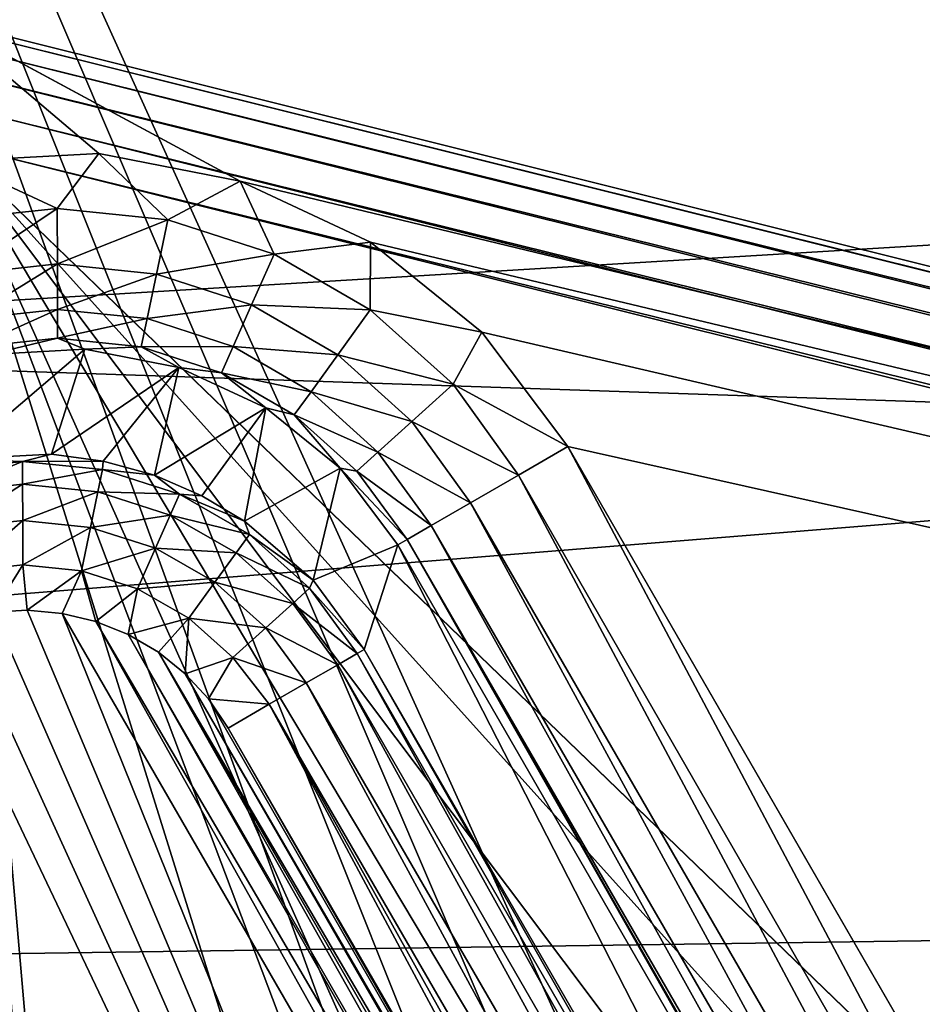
# Model space of a CAD drawing. Header units: millimetres. Extents: x -42.5 to 42.5, y -42.5 to 42.5.
# Tile 117 of 148: x -13 to -10.7, y 28.1 to 30.6. Entities that reach past the tile are written whole.
import ezdxf

# ---------------------------------------------------------------- set-up
doc = ezdxf.new("R2010")
doc.units = ezdxf.units.MM
doc.header["$LTSCALE"] = 127.314815
for name, color, linetype in [('104', 7, 'CONTINUOUS'), ('115', 7, 'CONTINUOUS'), ('118', 7, 'CONTINUOUS'), ('125', 7, 'CONTINUOUS'), ('154', 7, 'CONTINUOUS'), ('155', 7, 'CONTINUOUS'), ('156', 7, 'CONTINUOUS'), ('159', 7, 'CONTINUOUS'), ('160', 7, 'CONTINUOUS'), ('181', 7, 'CONTINUOUS'), ('182', 7, 'CONTINUOUS'), ('47', 7, 'CONTINUOUS'), ('57', 7, 'CONTINUOUS'), ('6', 7, 'CONTINUOUS'), ('9', 7, 'CONTINUOUS')]:
    doc.layers.add(name, color=color, linetype=linetype)

msp = doc.modelspace()

# ---------------------------------------------------------------- linework, layer by layer
at = {"layer": '104', "linetype": 'Continuous'}
for points in [[(-13.155, 30.5799, 33.6), (15.3198, 23.4804, 33.6), (-12.3926, 30.1689, 33.6), (-13.155, 30.5799, 33.6)], [(-12.7524, 30.239, 33.6), (-13.155, 30.5799, 33.6), (-12.3926, 30.1689, 33.6), (-12.7524, 30.239, 33.6)], [(-13.118, 30.2198, 33.6), (-13.155, 30.5799, 33.6), (-12.7524, 30.239, 33.6), (-13.118, 30.2198, 33.6)], [(-12.3926, 30.1689, 33.6), (15.3198, 23.4804, 33.6), (-12.0608, 30.014, 33.6), (-12.3926, 30.1689, 33.6)], [(-12.0608, 30.014, 33.6), (15.3198, 23.4804, 33.6), (-11.7773, 29.7844, 33.6), (-12.0608, 30.014, 33.6)], [(-11.7773, 29.7844, 33.6), (15.3198, 23.4804, 33.6), (-11.5579, 29.4931, 33.6), (-11.7773, 29.7844, 33.6)], [(15.3198, 23.4804, 33.6), (-9.4506, 25.8431, 33.6), (-11.5579, 29.4931, 33.6), (15.3198, 23.4804, 33.6)]]:
    msp.add_3dface(points, dxfattribs=at)
at = {"layer": '115', "linetype": 'Continuous'}
for points in [[(-12.6699, 24.9321, 35.6), (-13.1346, 30.2657, 35.6), (-12.7756, 25.3031, 35.6), (-12.6699, 24.9321, 35.6)], [(-6.2057, 14.7967, 35.6), (-13.1346, 30.2657, 35.6), (-7.1251, 14.3762, 35.6), (-6.2057, 14.7967, 35.6)], [(-4.2964, 15.4592, 35.6), (-13.1346, 30.2657, 35.6), (-6.2057, 14.7967, 35.6), (-4.2964, 15.4592, 35.6)], [(-2.3218, 15.8765, 35.6), (-13.1346, 30.2657, 35.6), (-4.2964, 15.4592, 35.6), (-2.3218, 15.8765, 35.6)], [(-0.3159, 16.0425, 35.6), (-13.1346, 30.2657, 35.6), (-2.3218, 15.8765, 35.6), (-0.3159, 16.0425, 35.6)], [(1.6814, 15.9574, 35.6), (-13.1346, 30.2657, 35.6), (-0.3159, 16.0425, 35.6), (1.6814, 15.9574, 35.6)], [(-8.0228, 13.8958, 35.6), (-13.1346, 30.2657, 35.6), (-12.6699, 24.9321, 35.6), (-8.0228, 13.8958, 35.6)], [(-13.1346, 30.2657, 35.6), (-8.0228, 13.8958, 35.6), (-7.1251, 14.3762, 35.6), (-13.1346, 30.2657, 35.6)], [(15.1864, 23.2044, 35.6), (-13.1346, 30.2657, 35.6), (1.6814, 15.9574, 35.6), (15.1864, 23.2044, 35.6)], [(-12.7756, 25.3031, 35.6), (-13.1346, 30.2657, 35.6), (-12.9669, 25.6376, 35.6), (-12.7756, 25.3031, 35.6)]]:
    msp.add_3dface(points, dxfattribs=at)
at = {"layer": '118', "linetype": 'Continuous'}
for points in [[(-13.0655, 30.5429, 35.3915), (-13.0754, 30.5033, 35.4733), (15.256, 23.4824, 35.3888), (-13.0655, 30.5429, 35.3915)], [(-13.0621, 30.5568, 35.3), (-13.0655, 30.5429, 35.3915), (15.2593, 23.4955, 35.3), (-13.0621, 30.5568, 35.3)], [(15.2593, 23.4955, 35.3), (-13.0655, 30.5429, 35.3915), (15.256, 23.4824, 35.3888), (15.2593, 23.4955, 35.3)], [(-13.0754, 30.5033, 35.4733), (-13.0911, 30.4404, 35.54), (15.2457, 23.4411, 35.4746), (-13.0754, 30.5033, 35.4733)], [(15.256, 23.4824, 35.3888), (-13.0754, 30.5033, 35.4733), (15.2457, 23.4411, 35.4746), (15.256, 23.4824, 35.3888)], [(-13.0911, 30.4404, 35.54), (-13.1115, 30.3584, 35.5844), (15.2288, 23.3734, 35.5443), (-13.0911, 30.4404, 35.54)], [(15.2457, 23.4411, 35.4746), (-13.0911, 30.4404, 35.54), (15.2288, 23.3734, 35.5443), (15.2457, 23.4411, 35.4746)], [(-13.1115, 30.3584, 35.5844), (-13.1346, 30.2657, 35.6), (15.2089, 23.2932, 35.5857), (-13.1115, 30.3584, 35.5844)], [(15.2288, 23.3734, 35.5443), (-13.1115, 30.3584, 35.5844), (15.2089, 23.2932, 35.5857), (15.2288, 23.3734, 35.5443)], [(-13.1346, 30.2657, 35.6), (15.1864, 23.2044, 35.6), (15.2089, 23.2932, 35.5857), (-13.1346, 30.2657, 35.6)]]:
    msp.add_3dface(points, dxfattribs=at)
at = {"layer": '125', "linetype": 'Continuous'}
for points in [[(-13.155, 30.5799, 33.6), (-13.0621, 30.5568, 35.3), (15.2593, 23.4955, 35.3), (-13.155, 30.5799, 33.6)], [(15.3198, 23.4804, 33.6), (-13.155, 30.5799, 33.6), (15.2593, 23.4955, 35.3), (15.3198, 23.4804, 33.6)]]:
    msp.add_3dface(points, dxfattribs=at)
at = {"layer": '154', "linetype": 'Continuous'}
for points in [[(-13.1907, 29.023, 24.8), (-13.1069, 29.0536, 24.8), (-10.8143, 24.03, 24.8), (-13.1907, 29.023, 24.8)], [(-13.1069, 29.0536, 24.8), (-13.0218, 29.0714, 24.8), (-10.8143, 24.03, 24.8), (-13.1069, 29.0536, 24.8)], [(-13.0218, 29.0714, 24.8), (-12.9351, 29.0764, 24.8), (-10.8143, 24.03, 24.8), (-13.0218, 29.0714, 24.8)], [(-12.9351, 29.0764, 24.8), (-12.846, 29.0686, 24.8), (-10.8143, 24.03, 24.8), (-12.9351, 29.0764, 24.8)], [(-10.8143, 24.03, 24.8), (-12.846, 29.0686, 24.8), (-10.4161, 24.8619, 24.8), (-10.8143, 24.03, 24.8)], [(-12.846, 29.0686, 24.8), (-12.7598, 29.0482, 24.8), (-10.4161, 24.8619, 24.8), (-12.846, 29.0686, 24.8)], [(-10.4161, 24.8619, 24.8), (-12.7598, 29.0482, 24.8), (-10.3836, 24.9908, 24.8), (-10.4161, 24.8619, 24.8)], [(-12.7598, 29.0482, 24.8), (-12.6777, 29.0148, 24.8), (-10.3836, 24.9908, 24.8), (-12.7598, 29.0482, 24.8)], [(-12.7487, 25.8179, 24.8), (-13.0631, 26.1431, 24.8), (-13.1907, 29.023, 24.8), (-12.7487, 25.8179, 24.8)], [(-12.5212, 25.4275, 24.8), (-13.1907, 29.023, 24.8), (-10.8143, 24.03, 24.8), (-12.5212, 25.4275, 24.8)], [(-12.5212, 25.4275, 24.8), (-12.7487, 25.8179, 24.8), (-13.1907, 29.023, 24.8), (-12.5212, 25.4275, 24.8)], [(-10.3836, 24.9908, 24.8), (-12.6777, 29.0148, 24.8), (-10.3791, 25.0342, 24.8), (-10.3836, 24.9908, 24.8)], [(-12.6777, 29.0148, 24.8), (-12.6004, 28.9694, 24.8), (-10.3791, 25.0342, 24.8), (-12.6777, 29.0148, 24.8)], [(-10.3799, 25.1221, 24.8), (-12.6004, 28.9694, 24.8), (-10.3933, 25.209, 24.8), (-10.3799, 25.1221, 24.8)], [(-10.3791, 25.0342, 24.8), (-12.6004, 28.9694, 24.8), (-10.3799, 25.1221, 24.8), (-10.3791, 25.0342, 24.8)], [(-12.6004, 28.9694, 24.8), (-12.5326, 28.9149, 24.8), (-10.3933, 25.209, 24.8), (-12.6004, 28.9694, 24.8)], [(-10.3933, 25.209, 24.8), (-12.5326, 28.9149, 24.8), (-10.4048, 25.2512, 24.8), (-10.3933, 25.209, 24.8)], [(-12.5326, 28.9149, 24.8), (-12.4735, 28.8507, 24.8), (-10.4048, 25.2512, 24.8), (-12.5326, 28.9149, 24.8)], [(-12.4735, 28.8507, 24.8), (-12.4228, 28.7767, 24.8), (-10.4048, 25.2512, 24.8), (-12.4735, 28.8507, 24.8)], [(-10.4048, 25.2512, 24.8), (-12.4228, 28.7767, 24.8), (-10.4579, 25.3734, 24.8), (-10.4048, 25.2512, 24.8)]]:
    msp.add_3dface(points, dxfattribs=at)
at = {"layer": '155', "linetype": 'Continuous'}
for points in [[(-12.0942, 28.9667, 25.0739), (-10.1786, 25.5347, 24.9635), (-12.1442, 28.9378, 24.9624), (-12.0942, 28.9667, 25.0739)], [(-12.0766, 28.9768, 25.1895), (-10.1304, 25.5625, 25.0698), (-12.0942, 28.9667, 25.0739), (-12.0766, 28.9768, 25.1895)], [(-10.1304, 25.5625, 25.0698), (-10.1786, 25.5347, 24.9635), (-12.0942, 28.9667, 25.0739), (-10.1304, 25.5625, 25.0698)], [(-10.1116, 25.5734, 25.1896), (-10.1304, 25.5625, 25.0698), (-12.0766, 28.9768, 25.1895), (-10.1116, 25.5734, 25.1896)], [(-12.1442, 28.9378, 24.9624), (-10.2532, 25.4916, 24.8773), (-12.2244, 28.8915, 24.8722), (-12.1442, 28.9378, 24.9624)], [(-10.1786, 25.5347, 24.9635), (-10.2532, 25.4916, 24.8773), (-12.1442, 28.9378, 24.9624), (-10.1786, 25.5347, 24.9635)], [(-12.2244, 28.8915, 24.8722), (-10.3494, 25.4361, 24.8201), (-12.3188, 28.8371, 24.8185), (-12.2244, 28.8915, 24.8722)], [(-10.2532, 25.4916, 24.8773), (-10.3494, 25.4361, 24.8201), (-12.2244, 28.8915, 24.8722), (-10.2532, 25.4916, 24.8773)], [(-10.4579, 25.3734, 24.8), (-12.4228, 28.7767, 24.8), (-12.3188, 28.8371, 24.8185), (-10.4579, 25.3734, 24.8)], [(-10.4028, 25.4053, 24.8051), (-10.4579, 25.3734, 24.8), (-12.3188, 28.8371, 24.8185), (-10.4028, 25.4053, 24.8051)], [(-10.3494, 25.4361, 24.8201), (-10.4028, 25.4053, 24.8051), (-12.3188, 28.8371, 24.8185), (-10.3494, 25.4361, 24.8201)]]:
    msp.add_3dface(points, dxfattribs=at)
at = {"layer": '156', "linetype": 'Continuous'}
for points in [[(-12.9469, 29.4555, 25.0724), (-13.1512, 29.4334, 25.0733), (-13.1168, 29.4609, 25.1877), (-12.9469, 29.4555, 25.0724)], [(-13.1512, 29.4334, 25.0733), (-12.9469, 29.4555, 25.0724), (-13.1388, 29.3767, 24.9618), (-13.1512, 29.4334, 25.0733)], [(-13.1388, 29.3767, 24.9618), (-12.9469, 29.4555, 25.0724), (-12.9466, 29.3973, 24.9612), (-13.1388, 29.3767, 24.9618)], [(-12.873, 29.4738, 25.1854), (-12.9469, 29.4555, 25.0724), (-13.1168, 29.4609, 25.1877), (-12.873, 29.4738, 25.1854)], [(-12.741, 29.456, 25.1851), (-12.9469, 29.4555, 25.0724), (-12.873, 29.4738, 25.1854), (-12.741, 29.456, 25.1851)], [(-12.7428, 29.4351, 25.0719), (-12.9469, 29.4555, 25.0724), (-12.741, 29.456, 25.1851), (-12.7428, 29.4351, 25.0719)], [(-12.9469, 29.4555, 25.0724), (-12.7428, 29.4351, 25.0719), (-12.9466, 29.3973, 24.9612), (-12.9469, 29.4555, 25.0724)], [(-12.611, 29.42, 25.1852), (-12.7428, 29.4351, 25.0719), (-12.741, 29.456, 25.1851), (-12.611, 29.42, 25.1852)], [(-12.9466, 29.3973, 24.9612), (-12.7428, 29.4351, 25.0719), (-12.7546, 29.378, 24.9609), (-12.9466, 29.3973, 24.9612)], [(-12.7428, 29.4351, 25.0719), (-12.5472, 29.3722, 25.0719), (-12.7546, 29.378, 24.9609), (-12.7428, 29.4351, 25.0719)], [(-12.5472, 29.3722, 25.0719), (-12.7428, 29.4351, 25.0719), (-12.611, 29.42, 25.1852), (-12.5472, 29.3722, 25.0719)], [(-12.4903, 29.3681, 25.1852), (-12.5472, 29.3722, 25.0719), (-12.611, 29.42, 25.1852), (-12.4903, 29.3681, 25.1852)], [(-13.1388, 29.3767, 24.9618), (-12.9466, 29.3973, 24.9612), (-13.119, 29.2862, 24.8718), (-13.1388, 29.3767, 24.9618)], [(-13.119, 29.2862, 24.8718), (-12.9466, 29.3973, 24.9612), (-12.9462, 29.3048, 24.8716), (-13.119, 29.2862, 24.8718)], [(-12.9466, 29.3973, 24.9612), (-12.7546, 29.378, 24.9609), (-12.9462, 29.3048, 24.8716), (-12.9466, 29.3973, 24.9612)], [(-12.9462, 29.3048, 24.8716), (-12.7546, 29.378, 24.9609), (-12.7735, 29.2875, 24.8714), (-12.9462, 29.3048, 24.8716)], [(-12.7546, 29.378, 24.9609), (-12.5707, 29.3189, 24.9609), (-12.7735, 29.2875, 24.8714), (-12.7546, 29.378, 24.9609)], [(-12.7546, 29.378, 24.9609), (-12.5472, 29.3722, 25.0719), (-12.5707, 29.3189, 24.9609), (-12.7546, 29.378, 24.9609)], [(-12.5472, 29.3722, 25.0719), (-12.369, 29.2696, 25.0724), (-12.5707, 29.3189, 24.9609), (-12.5472, 29.3722, 25.0719)], [(-12.3814, 29.3036, 25.1854), (-12.5472, 29.3722, 25.0719), (-12.4903, 29.3681, 25.1852), (-12.3814, 29.3036, 25.1854)], [(-12.369, 29.2696, 25.0724), (-12.5472, 29.3722, 25.0719), (-12.3814, 29.3036, 25.1854), (-12.369, 29.2696, 25.0724)], [(-13.119, 29.2862, 24.8718), (-12.9462, 29.3048, 24.8716), (-13.0949, 29.1756, 24.817), (-13.119, 29.2862, 24.8718)], [(-13.0949, 29.1756, 24.817), (-12.9462, 29.3048, 24.8716), (-12.9457, 29.1918, 24.817), (-13.0949, 29.1756, 24.817)], [(-12.9462, 29.3048, 24.8716), (-12.7735, 29.2875, 24.8714), (-12.9457, 29.1918, 24.817), (-12.9462, 29.3048, 24.8716)], [(-12.7735, 29.2875, 24.8714), (-12.5707, 29.3189, 24.9609), (-12.6081, 29.2343, 24.8714), (-12.7735, 29.2875, 24.8714)], [(-12.5707, 29.3189, 24.9609), (-12.4031, 29.2225, 24.9612), (-12.6081, 29.2343, 24.8714), (-12.5707, 29.3189, 24.9609)], [(-12.5707, 29.3189, 24.9609), (-12.369, 29.2696, 25.0724), (-12.4031, 29.2225, 24.9612), (-12.5707, 29.3189, 24.9609)], [(-12.9457, 29.1918, 24.817), (-12.7735, 29.2875, 24.8714), (-12.7965, 29.1769, 24.817), (-12.9457, 29.1918, 24.817)], [(-12.7735, 29.2875, 24.8714), (-12.6081, 29.2343, 24.8714), (-12.7965, 29.1769, 24.817), (-12.7735, 29.2875, 24.8714)], [(-12.2069, 29.1533, 25.1875), (-12.369, 29.2696, 25.0724), (-12.3814, 29.3036, 25.1854), (-12.2069, 29.1533, 25.1875)], [(-12.369, 29.2696, 25.0724), (-12.2157, 29.1327, 25.0733), (-12.4031, 29.2225, 24.9612), (-12.369, 29.2696, 25.0724)], [(-12.2157, 29.1327, 25.0733), (-12.369, 29.2696, 25.0724), (-12.2069, 29.1533, 25.1875), (-12.2157, 29.1327, 25.0733)], [(-12.7965, 29.1769, 24.817), (-12.6081, 29.2343, 24.8714), (-12.6537, 29.1309, 24.817), (-12.7965, 29.1769, 24.817)], [(-12.6081, 29.2343, 24.8714), (-12.4573, 29.1476, 24.8716), (-12.6537, 29.1309, 24.817), (-12.6081, 29.2343, 24.8714)], [(-12.6081, 29.2343, 24.8714), (-12.4031, 29.2225, 24.9612), (-12.4573, 29.1476, 24.8716), (-12.6081, 29.2343, 24.8714)], [(-12.4031, 29.2225, 24.9612), (-12.2588, 29.0938, 24.9618), (-12.4573, 29.1476, 24.8716), (-12.4031, 29.2225, 24.9612)], [(-12.4031, 29.2225, 24.9612), (-12.2157, 29.1327, 25.0733), (-12.2588, 29.0938, 24.9618), (-12.4031, 29.2225, 24.9612)], [(-13.0218, 29.0714, 24.8), (-13.0949, 29.1756, 24.817), (-12.9457, 29.1918, 24.817), (-13.0218, 29.0714, 24.8)], [(-12.9351, 29.0764, 24.8), (-13.0218, 29.0714, 24.8), (-12.9457, 29.1918, 24.817), (-12.9351, 29.0764, 24.8)], [(-12.9351, 29.0764, 24.8), (-12.9457, 29.1918, 24.817), (-12.7965, 29.1769, 24.817), (-12.9351, 29.0764, 24.8)], [(-12.846, 29.0686, 24.8), (-12.9351, 29.0764, 24.8), (-12.7965, 29.1769, 24.817), (-12.846, 29.0686, 24.8)], [(-12.7598, 29.0482, 24.8), (-12.846, 29.0686, 24.8), (-12.7965, 29.1769, 24.817), (-12.7598, 29.0482, 24.8)], [(-12.7598, 29.0482, 24.8), (-12.7965, 29.1769, 24.817), (-12.6537, 29.1309, 24.817), (-12.7598, 29.0482, 24.8)], [(-12.6777, 29.0148, 24.8), (-12.7598, 29.0482, 24.8), (-12.6537, 29.1309, 24.817), (-12.6777, 29.0148, 24.8)], [(-12.6777, 29.0148, 24.8), (-12.6537, 29.1309, 24.817), (-12.5236, 29.056, 24.817), (-12.6777, 29.0148, 24.8)], [(-12.6537, 29.1309, 24.817), (-12.4573, 29.1476, 24.8716), (-12.5236, 29.056, 24.817), (-12.6537, 29.1309, 24.817)], [(-12.4573, 29.1476, 24.8716), (-12.3275, 29.0318, 24.8718), (-12.5236, 29.056, 24.817), (-12.4573, 29.1476, 24.8716)], [(-12.4573, 29.1476, 24.8716), (-12.2588, 29.0938, 24.9618), (-12.3275, 29.0318, 24.8718), (-12.4573, 29.1476, 24.8716)], [(-12.2157, 29.1327, 25.0733), (-12.0942, 28.9667, 25.0739), (-12.2588, 29.0938, 24.9618), (-12.2157, 29.1327, 25.0733)], [(-12.0766, 28.9768, 25.1895), (-12.2157, 29.1327, 25.0733), (-12.2069, 29.1533, 25.1875), (-12.0766, 28.9768, 25.1895)], [(-12.0766, 28.9768, 25.1895), (-12.0942, 28.9667, 25.0739), (-12.2157, 29.1327, 25.0733), (-12.0766, 28.9768, 25.1895)], [(-12.2588, 29.0938, 24.9618), (-12.1442, 28.9378, 24.9624), (-12.3275, 29.0318, 24.8718), (-12.2588, 29.0938, 24.9618)], [(-12.0942, 28.9667, 25.0739), (-12.1442, 28.9378, 24.9624), (-12.2588, 29.0938, 24.9618), (-12.0942, 28.9667, 25.0739)], [(-12.6004, 28.9694, 24.8), (-12.6777, 29.0148, 24.8), (-12.5236, 29.056, 24.817), (-12.6004, 28.9694, 24.8)], [(-12.5326, 28.9149, 24.8), (-12.6004, 28.9694, 24.8), (-12.5236, 29.056, 24.817), (-12.5326, 28.9149, 24.8)], [(-12.5326, 28.9149, 24.8), (-12.5236, 29.056, 24.817), (-12.4116, 28.9559, 24.817), (-12.5326, 28.9149, 24.8)], [(-12.5236, 29.056, 24.817), (-12.3275, 29.0318, 24.8718), (-12.4116, 28.9559, 24.817), (-12.5236, 29.056, 24.817)], [(-12.3275, 29.0318, 24.8718), (-12.2244, 28.8915, 24.8722), (-12.4116, 28.9559, 24.817), (-12.3275, 29.0318, 24.8718)], [(-12.1442, 28.9378, 24.9624), (-12.2244, 28.8915, 24.8722), (-12.3275, 29.0318, 24.8718), (-12.1442, 28.9378, 24.9624)], [(-12.4735, 28.8507, 24.8), (-12.5326, 28.9149, 24.8), (-12.4116, 28.9559, 24.817), (-12.4735, 28.8507, 24.8)], [(-12.3188, 28.8371, 24.8185), (-12.4735, 28.8507, 24.8), (-12.4116, 28.9559, 24.817), (-12.3188, 28.8371, 24.8185)], [(-12.2244, 28.8915, 24.8722), (-12.3188, 28.8371, 24.8185), (-12.4116, 28.9559, 24.817), (-12.2244, 28.8915, 24.8722)], [(-12.4228, 28.7767, 24.8), (-12.4735, 28.8507, 24.8), (-12.3188, 28.8371, 24.8185), (-12.4228, 28.7767, 24.8)]]:
    msp.add_3dface(points, dxfattribs=at)
at = {"layer": '159', "linetype": 'Continuous'}
for points in [[(-12.873, 29.4738, 25.1854), (-13.1168, 29.4609, 25.1877), (-12.7878, 29.7408, 33.1171), (-12.873, 29.4738, 25.1854)], [(-12.7878, 29.7408, 33.1171), (-13.1168, 29.4609, 25.1877), (-13.0314, 29.7276, 33.1156), (-12.7878, 29.7408, 33.1171)], [(-12.5484, 29.6945, 33.1176), (-12.873, 29.4738, 25.1854), (-12.7878, 29.7408, 33.1171), (-12.5484, 29.6945, 33.1176)], [(-12.741, 29.456, 25.1851), (-12.873, 29.4738, 25.1854), (-12.5484, 29.6945, 33.1176), (-12.741, 29.456, 25.1851)], [(-12.611, 29.42, 25.1852), (-12.741, 29.456, 25.1851), (-12.5484, 29.6945, 33.1176), (-12.611, 29.42, 25.1852)], [(-12.3273, 29.5916, 33.1171), (-12.611, 29.42, 25.1852), (-12.5484, 29.6945, 33.1176), (-12.3273, 29.5916, 33.1171)], [(-12.4903, 29.3681, 25.1852), (-12.611, 29.42, 25.1852), (-12.3273, 29.5916, 33.1171), (-12.4903, 29.3681, 25.1852)], [(-12.3814, 29.3036, 25.1854), (-12.4903, 29.3681, 25.1852), (-12.3273, 29.5916, 33.1171), (-12.3814, 29.3036, 25.1854)], [(-12.1376, 29.4381, 33.1156), (-12.3814, 29.3036, 25.1854), (-12.3273, 29.5916, 33.1171), (-12.1376, 29.4381, 33.1156)], [(-12.2069, 29.1533, 25.1875), (-12.3814, 29.3036, 25.1854), (-12.1376, 29.4381, 33.1156), (-12.2069, 29.1533, 25.1875)], [(-11.9908, 29.2431, 33.1131), (-12.2069, 29.1533, 25.1875), (-12.1376, 29.4381, 33.1156), (-11.9908, 29.2431, 33.1131)], [(-12.0766, 28.9768, 25.1895), (-12.2069, 29.1533, 25.1875), (-11.9908, 29.2431, 33.1131), (-12.0766, 28.9768, 25.1895)]]:
    msp.add_3dface(points, dxfattribs=at)
at = {"layer": '160', "linetype": 'Continuous'}
for points in [[(-10.1116, 25.5734, 25.1896), (-12.0766, 28.9768, 25.1895), (-11.9908, 29.2431, 33.1131), (-10.1116, 25.5734, 25.1896)], [(-10.1116, 25.5734, 25.1896), (-11.9908, 29.2431, 33.1131), (-9.8835, 25.5932, 33.1131), (-10.1116, 25.5734, 25.1896)]]:
    msp.add_3dface(points, dxfattribs=at)
at = {"layer": '181', "linetype": 'Continuous'}
for points in [[(-11.5579, 29.4931, 33.6), (-9.5808, 25.7679, 33.5769), (-11.6835, 29.4206, 33.5785), (-11.5579, 29.4931, 33.6)], [(-11.5579, 29.4931, 33.6), (-9.4506, 25.8431, 33.6), (-9.5808, 25.7679, 33.5769), (-11.5579, 29.4931, 33.6)], [(-11.6835, 29.4206, 33.5785), (-9.6974, 25.7006, 33.5108), (-11.8058, 29.35, 33.51), (-11.6835, 29.4206, 33.5785)], [(-9.5808, 25.7679, 33.5769), (-9.6974, 25.7006, 33.5108), (-11.6835, 29.4206, 33.5785), (-9.5808, 25.7679, 33.5769)], [(-11.8058, 29.35, 33.51), (-9.7931, 25.6453, 33.406), (-11.906, 29.2921, 33.3974), (-11.8058, 29.35, 33.51)], [(-9.6974, 25.7006, 33.5108), (-9.7931, 25.6453, 33.406), (-11.8058, 29.35, 33.51), (-9.6974, 25.7006, 33.5108)], [(-11.906, 29.2921, 33.3974), (-9.8581, 25.6078, 33.2689), (-11.9673, 29.2567, 33.2628), (-11.906, 29.2921, 33.3974)], [(-9.7931, 25.6453, 33.406), (-9.8581, 25.6078, 33.2689), (-11.906, 29.2921, 33.3974), (-9.7931, 25.6453, 33.406)], [(-9.8835, 25.5932, 33.1131), (-11.9908, 29.2431, 33.1131), (-11.9673, 29.2567, 33.2628), (-9.8835, 25.5932, 33.1131)], [(-9.8581, 25.6078, 33.2689), (-9.8761, 25.5974, 33.1925), (-11.9673, 29.2567, 33.2628), (-9.8581, 25.6078, 33.2689)], [(-9.8761, 25.5974, 33.1925), (-9.8835, 25.5932, 33.1131), (-11.9673, 29.2567, 33.2628), (-9.8761, 25.5974, 33.1925)]]:
    msp.add_3dface(points, dxfattribs=at)
at = {"layer": '182', "linetype": 'Continuous'}
for points in [[(-13.118, 30.2198, 33.6), (-12.7524, 30.239, 33.6), (-12.8582, 30.0995, 33.579), (-13.118, 30.2198, 33.6)], [(-12.7524, 30.239, 33.6), (-12.5765, 30.0704, 33.5791), (-12.8582, 30.0995, 33.579), (-12.7524, 30.239, 33.6)], [(-12.7524, 30.239, 33.6), (-12.3926, 30.1689, 33.6), (-12.5765, 30.0704, 33.5791), (-12.7524, 30.239, 33.6)], [(-13.118, 30.2198, 33.6), (-12.8582, 30.0995, 33.579), (-13.1405, 30.0692, 33.5789), (-13.118, 30.2198, 33.6)], [(-12.3926, 30.1689, 33.6), (-12.306, 29.9828, 33.5791), (-12.5765, 30.0704, 33.5791), (-12.3926, 30.1689, 33.6)], [(-12.3926, 30.1689, 33.6), (-12.0608, 30.014, 33.6), (-12.306, 29.9828, 33.5791), (-12.3926, 30.1689, 33.6)], [(-12.8582, 30.0995, 33.579), (-13.1108, 29.9307, 33.5107), (-13.1405, 30.0692, 33.5789), (-12.8582, 30.0995, 33.579)], [(-12.858, 29.9581, 33.511), (-13.1108, 29.9307, 33.5107), (-12.8582, 30.0995, 33.579), (-12.858, 29.9581, 33.511)], [(-12.5765, 30.0704, 33.5791), (-12.858, 29.9581, 33.511), (-12.8582, 30.0995, 33.579), (-12.5765, 30.0704, 33.5791)], [(-12.6057, 29.9322, 33.5112), (-12.858, 29.9581, 33.511), (-12.5765, 30.0704, 33.5791), (-12.6057, 29.9322, 33.5112)], [(-12.306, 29.9828, 33.5791), (-12.6057, 29.9322, 33.5112), (-12.5765, 30.0704, 33.5791), (-12.306, 29.9828, 33.5791)], [(-12.0608, 30.014, 33.6), (-12.0611, 29.8411, 33.579), (-12.306, 29.9828, 33.5791), (-12.0608, 30.014, 33.6)], [(-12.0608, 30.014, 33.6), (-11.7773, 29.7844, 33.6), (-12.0611, 29.8411, 33.579), (-12.0608, 30.014, 33.6)], [(-12.3634, 29.8537, 33.5112), (-12.6057, 29.9322, 33.5112), (-12.306, 29.9828, 33.5791), (-12.3634, 29.8537, 33.5112)], [(-12.0611, 29.8411, 33.579), (-12.3634, 29.8537, 33.5112), (-12.306, 29.9828, 33.5791), (-12.0611, 29.8411, 33.579)], [(-12.858, 29.9581, 33.511), (-13.0865, 29.8173, 33.3985), (-13.1108, 29.9307, 33.5107), (-12.858, 29.9581, 33.511)], [(-12.8578, 29.8423, 33.3992), (-13.0865, 29.8173, 33.3985), (-12.858, 29.9581, 33.511), (-12.8578, 29.8423, 33.3992)], [(-12.6057, 29.9322, 33.5112), (-12.8578, 29.8423, 33.3992), (-12.858, 29.9581, 33.511), (-12.6057, 29.9322, 33.5112)], [(-12.6296, 29.8189, 33.3996), (-12.8578, 29.8423, 33.3992), (-12.6057, 29.9322, 33.5112), (-12.6296, 29.8189, 33.3996)], [(-12.3634, 29.8537, 33.5112), (-12.6296, 29.8189, 33.3996), (-12.6057, 29.9322, 33.5112), (-12.3634, 29.8537, 33.5112)], [(-12.8578, 29.8423, 33.3992), (-13.0713, 29.7461, 33.2591), (-13.0865, 29.8173, 33.3985), (-12.8578, 29.8423, 33.3992)], [(-12.8577, 29.7693, 33.2603), (-13.0713, 29.7461, 33.2591), (-12.8578, 29.8423, 33.3992), (-12.8577, 29.7693, 33.2603)], [(-12.6296, 29.8189, 33.3996), (-12.8577, 29.7693, 33.2603), (-12.8578, 29.8423, 33.3992), (-12.6296, 29.8189, 33.3996)], [(-12.4104, 29.7479, 33.3996), (-12.6296, 29.8189, 33.3996), (-12.3634, 29.8537, 33.5112), (-12.4104, 29.7479, 33.3996)], [(-12.1441, 29.7267, 33.511), (-12.4104, 29.7479, 33.3996), (-12.3634, 29.8537, 33.5112), (-12.1441, 29.7267, 33.511)], [(-12.1441, 29.7267, 33.511), (-12.3634, 29.8537, 33.5112), (-12.0611, 29.8411, 33.579), (-12.1441, 29.7267, 33.511)], [(-11.8504, 29.6517, 33.5789), (-12.1441, 29.7267, 33.511), (-12.0611, 29.8411, 33.579), (-11.8504, 29.6517, 33.5789)], [(-11.7773, 29.7844, 33.6), (-11.8504, 29.6517, 33.5789), (-12.0611, 29.8411, 33.579), (-11.7773, 29.7844, 33.6)], [(-12.6447, 29.7474, 33.2609), (-12.8577, 29.7693, 33.2603), (-12.6296, 29.8189, 33.3996), (-12.6447, 29.7474, 33.2609)], [(-12.4104, 29.7479, 33.3996), (-12.6447, 29.7474, 33.2609), (-12.6296, 29.8189, 33.3996), (-12.4104, 29.7479, 33.3996)], [(-11.7773, 29.7844, 33.6), (-11.5579, 29.4931, 33.6), (-11.8504, 29.6517, 33.5789), (-11.7773, 29.7844, 33.6)], [(-12.8577, 29.7693, 33.2603), (-13.0314, 29.7276, 33.1156), (-13.0713, 29.7461, 33.2591), (-12.8577, 29.7693, 33.2603)], [(-12.7878, 29.7408, 33.1171), (-13.0314, 29.7276, 33.1156), (-12.8577, 29.7693, 33.2603), (-12.7878, 29.7408, 33.1171)], [(-12.6447, 29.7474, 33.2609), (-12.7878, 29.7408, 33.1171), (-12.8577, 29.7693, 33.2603), (-12.6447, 29.7474, 33.2609)], [(-12.5484, 29.6945, 33.1176), (-12.7878, 29.7408, 33.1171), (-12.6447, 29.7474, 33.2609), (-12.5484, 29.6945, 33.1176)], [(-12.4401, 29.6811, 33.2609), (-12.6447, 29.7474, 33.2609), (-12.4104, 29.7479, 33.3996), (-12.4401, 29.6811, 33.2609)], [(-12.4401, 29.6811, 33.2609), (-12.5484, 29.6945, 33.1176), (-12.6447, 29.7474, 33.2609), (-12.4401, 29.6811, 33.2609)], [(-12.2121, 29.6329, 33.3992), (-12.4401, 29.6811, 33.2609), (-12.4104, 29.7479, 33.3996), (-12.2121, 29.6329, 33.3992)], [(-12.2121, 29.6329, 33.3992), (-12.4104, 29.7479, 33.3996), (-12.1441, 29.7267, 33.511), (-12.2121, 29.6329, 33.3992)], [(-11.9555, 29.5568, 33.5107), (-12.2121, 29.6329, 33.3992), (-12.1441, 29.7267, 33.511), (-11.9555, 29.5568, 33.5107)], [(-11.9555, 29.5568, 33.5107), (-12.1441, 29.7267, 33.511), (-11.8504, 29.6517, 33.5789), (-11.9555, 29.5568, 33.5107)], [(-12.3273, 29.5916, 33.1171), (-12.5484, 29.6945, 33.1176), (-12.4401, 29.6811, 33.2609), (-12.3273, 29.5916, 33.1171)], [(-12.2549, 29.5738, 33.2603), (-12.4401, 29.6811, 33.2609), (-12.2121, 29.6329, 33.3992), (-12.2549, 29.5738, 33.2603)], [(-12.2549, 29.5738, 33.2603), (-12.3273, 29.5916, 33.1171), (-12.4401, 29.6811, 33.2609), (-12.2549, 29.5738, 33.2603)], [(-12.0415, 29.4792, 33.3985), (-12.2549, 29.5738, 33.2603), (-12.2121, 29.6329, 33.3992), (-12.0415, 29.4792, 33.3985)], [(-12.0415, 29.4792, 33.3985), (-12.2121, 29.6329, 33.3992), (-11.9555, 29.5568, 33.5107), (-12.0415, 29.4792, 33.3985)], [(-11.6835, 29.4206, 33.5785), (-11.9555, 29.5568, 33.5107), (-11.8504, 29.6517, 33.5789), (-11.6835, 29.4206, 33.5785)], [(-11.5579, 29.4931, 33.6), (-11.6835, 29.4206, 33.5785), (-11.8504, 29.6517, 33.5789), (-11.5579, 29.4931, 33.6)], [(-12.1376, 29.4381, 33.1156), (-12.3273, 29.5916, 33.1171), (-12.2549, 29.5738, 33.2603), (-12.1376, 29.4381, 33.1156)], [(-12.0956, 29.4304, 33.2591), (-12.2549, 29.5738, 33.2603), (-12.0415, 29.4792, 33.3985), (-12.0956, 29.4304, 33.2591)], [(-12.0956, 29.4304, 33.2591), (-12.1376, 29.4381, 33.1156), (-12.2549, 29.5738, 33.2603), (-12.0956, 29.4304, 33.2591)], [(-11.8058, 29.35, 33.51), (-12.0415, 29.4792, 33.3985), (-11.9555, 29.5568, 33.5107), (-11.8058, 29.35, 33.51)], [(-11.6835, 29.4206, 33.5785), (-11.8058, 29.35, 33.51), (-11.9555, 29.5568, 33.5107), (-11.6835, 29.4206, 33.5785)], [(-11.906, 29.2921, 33.3974), (-12.0956, 29.4304, 33.2591), (-12.0415, 29.4792, 33.3985), (-11.906, 29.2921, 33.3974)], [(-11.8058, 29.35, 33.51), (-11.906, 29.2921, 33.3974), (-12.0415, 29.4792, 33.3985), (-11.8058, 29.35, 33.51)], [(-11.9908, 29.2431, 33.1131), (-12.1376, 29.4381, 33.1156), (-11.9673, 29.2567, 33.2628), (-11.9908, 29.2431, 33.1131)], [(-11.9673, 29.2567, 33.2628), (-12.1376, 29.4381, 33.1156), (-12.0956, 29.4304, 33.2591), (-11.9673, 29.2567, 33.2628)], [(-11.906, 29.2921, 33.3974), (-11.9673, 29.2567, 33.2628), (-12.0956, 29.4304, 33.2591), (-11.906, 29.2921, 33.3974)]]:
    msp.add_3dface(points, dxfattribs=at)
at = {"layer": '47', "linetype": 'Continuous'}
for points in [[(-8.8793, 37.3378, 50), (-11.9323, 36.4771, 50), (-3.7597, 15.6025, 36.185), (-8.8793, 37.3378, 50)], [(-11.9323, 36.4771, 50), (-14.9036, 35.3672, 50), (-5.686, 15.0081, 36.185), (-11.9323, 36.4771, 50)], [(-3.7597, 15.6025, 36.185), (-11.9323, 36.4771, 50), (-4.7326, 15.3355, 36.185), (-3.7597, 15.6025, 36.185)], [(-4.7326, 15.3355, 36.185), (-11.9323, 36.4771, 50), (-5.686, 15.0081, 36.185), (-4.7326, 15.3355, 36.185)], [(-14.9036, 35.3672, 50), (-17.7728, 34.0159, 50), (-6.617, 14.6215, 36.185), (-14.9036, 35.3672, 50)], [(-5.686, 15.0081, 36.185), (-14.9036, 35.3672, 50), (-6.617, 14.6215, 36.185), (-5.686, 15.0081, 36.185)], [(-17.7728, 34.0159, 50), (-20.5209, 32.4322, 50), (-7.5217, 14.1773, 36.185), (-17.7728, 34.0159, 50)], [(-6.617, 14.6215, 36.185), (-17.7728, 34.0159, 50), (-7.5217, 14.1773, 36.185), (-6.617, 14.6215, 36.185)], [(-20.5209, 32.4322, 50), (-23.129, 30.6269, 50), (-9.2389, 13.1231, 36.185), (-20.5209, 32.4322, 50)], [(-7.5217, 14.1773, 36.185), (-20.5209, 32.4322, 50), (-8.397, 13.6772, 36.185), (-7.5217, 14.1773, 36.185)], [(-8.397, 13.6772, 36.185), (-20.5209, 32.4322, 50), (-9.2389, 13.1231, 36.185), (-8.397, 13.6772, 36.185)], [(-23.129, 30.6269, 50), (-25.5792, 28.6122, 50), (-10.0441, 12.5176, 36.185), (-23.129, 30.6269, 50)], [(-9.2389, 13.1231, 36.185), (-23.129, 30.6269, 50), (-10.0441, 12.5176, 36.185), (-9.2389, 13.1231, 36.185)], [(-25.5792, 28.6122, 50), (-27.8549, 26.4019, 50), (-10.8098, 11.8626, 36.185), (-25.5792, 28.6122, 50)], [(-10.0441, 12.5176, 36.185), (-25.5792, 28.6122, 50), (-10.8098, 11.8626, 36.185), (-10.0441, 12.5176, 36.185)]]:
    msp.add_3dface(points, dxfattribs=at)
at = {"layer": '57', "linetype": 'Continuous'}
for points in [[(-10.1436, 36.0092, 47.8721), (-4.9743, 17.5665, 36.0224), (-11.6235, 35.5591, 47.8721), (-10.1436, 36.0092, 47.8721)], [(-11.6235, 35.5591, 47.8721), (-6.9808, 16.8699, 36.0224), (-14.5197, 34.478, 47.8721), (-11.6235, 35.5591, 47.8721)], [(-5.9876, 17.2474, 36.0224), (-6.9808, 16.8699, 36.0224), (-11.6235, 35.5591, 47.8721), (-5.9876, 17.2474, 36.0224)], [(-4.9743, 17.5665, 36.0224), (-5.9876, 17.2474, 36.0224), (-11.6235, 35.5591, 47.8721), (-4.9743, 17.5665, 36.0224)], [(-14.5197, 34.478, 47.8721), (-7.9502, 16.4353, 36.0224), (-17.3161, 33.1618, 47.8721), (-14.5197, 34.478, 47.8721)], [(-6.9808, 16.8699, 36.0224), (-7.9502, 16.4353, 36.0224), (-14.5197, 34.478, 47.8721), (-6.9808, 16.8699, 36.0224)], [(-17.3161, 33.1618, 47.8721), (-8.8923, 15.9453, 36.0224), (-19.9951, 31.6188, 47.8721), (-17.3161, 33.1618, 47.8721)], [(-7.9502, 16.4353, 36.0224), (-8.8923, 15.9453, 36.0224), (-17.3161, 33.1618, 47.8721), (-7.9502, 16.4353, 36.0224)], [(-19.9951, 31.6188, 47.8721), (-10.6821, 14.806, 36.0224), (-22.5373, 29.8601, 47.8721), (-19.9951, 31.6188, 47.8721)], [(-9.8037, 15.4017, 36.0224), (-10.6821, 14.806, 36.0224), (-19.9951, 31.6188, 47.8721), (-9.8037, 15.4017, 36.0224)], [(-8.8923, 15.9453, 36.0224), (-9.8037, 15.4017, 36.0224), (-19.9951, 31.6188, 47.8721), (-8.8923, 15.9453, 36.0224)], [(-22.5373, 29.8601, 47.8721), (-11.5247, 14.16, 36.0224), (-24.9255, 27.8975, 47.8721), (-22.5373, 29.8601, 47.8721)], [(-10.6821, 14.806, 36.0224), (-11.5247, 14.16, 36.0224), (-22.5373, 29.8601, 47.8721), (-10.6821, 14.806, 36.0224)]]:
    msp.add_3dface(points, dxfattribs=at)
at = {"layer": '6', "linetype": 'Continuous'}
for points in [[(23.5786, 32.0639, 24.8), (-28.4123, 27.8708, 24.8), (19.0919, 27.5772, 24.8), (23.5786, 32.0639, 24.8)], [(23.5786, 32.0639, 24.8), (-27.2511, 29.0072, 24.8), (-28.4123, 27.8708, 24.8), (23.5786, 32.0639, 24.8)], [(23.5786, 32.0639, 24.8), (-26.0444, 30.0953, 24.8), (-27.2511, 29.0072, 24.8), (23.5786, 32.0639, 24.8)], [(23.5786, 32.0639, 24.8), (-24.7942, 31.1334, 24.8), (-26.0444, 30.0953, 24.8), (23.5786, 32.0639, 24.8)]]:
    msp.add_3dface(points, dxfattribs=at)
at = {"layer": '9', "linetype": 'Continuous'}
for points in [[(21.7591, 32.3657, 20.4), (18.0312, 28.6378, 20.4), (-22.3298, 31.9747, 20.4), (21.7591, 32.3657, 20.4)], [(-22.3298, 31.9747, 20.4), (18.0312, 28.6378, 20.4), (-24.8166, 30.0854, 20.4), (-22.3298, 31.9747, 20.4)], [(-24.8166, 30.0854, 20.4), (18.0312, 28.6378, 20.4), (-27.1438, 28.0038, 20.4), (-24.8166, 30.0854, 20.4)], [(18.0312, 28.6378, 20.4), (17.2668, 27.7428, 20.4), (-27.1438, 28.0038, 20.4), (18.0312, 28.6378, 20.4)]]:
    msp.add_3dface(points, dxfattribs=at)

doc.saveas('drawing.dxf')
